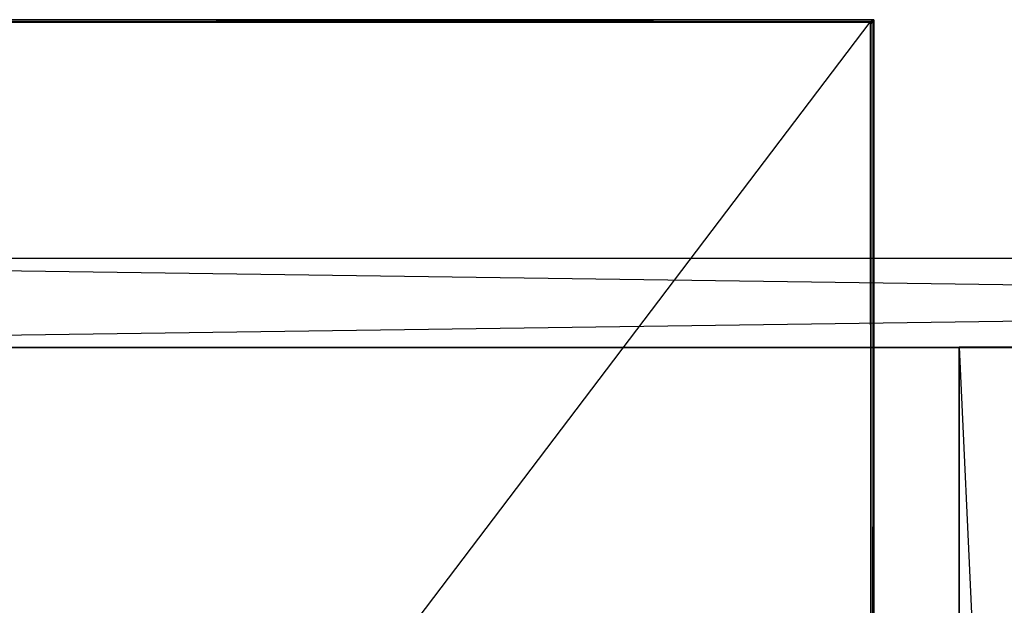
# Model space of a CAD drawing. Extents: x 0 to 1.4, y -0.5 to 0.
# Tile 16 of 44: x 0.21 to 0.42, y -0.13 to 0. Entities that reach past the tile are written whole.
import ezdxf

# ---------------------------------------------------------------- set-up
doc = ezdxf.new("R2010")
doc.units = 0
for name, color, linetype in [('L10_KORPUS_LEGATO_BO_X_13620__Y', 7, 'CONTINUOUS'), ('L11_KORPUS_LEGATO_RWT_X_13620__', 7, 'CONTINUOUS'), ('L7_PLATTE_LEGATO_0_N_B21700____', 7, 'CONTINUOUS'), ('L9_KORPUS_LEGATO_MS_X_190__Y_40', 7, 'CONTINUOUS')]:
    doc.layers.add(name, color=color, linetype=linetype)

msp = doc.modelspace()

# ---------------------------------------------------------------- linework, layer by layer
at = {"layer": 'L10_KORPUS_LEGATO_BO_X_13620__Y', "color": 8}
for points, invisible_edges in [([(1.381, -0.479447, 0.02), (0.019, -0.069947, 0.02), (0.019, -0.479447, 0.02), (1.381, -0.479447, 0.02)], 13), ([(0.019, -0.069947, 0.02), (1.381, -0.479447, 0.02), (1.381, -0.069947, 0.02), (0.019, -0.069947, 0.02)], 14), ([(1.381, -0.069947, 0.001), (0.019, -0.479447, 0.001), (0.019, -0.069947, 0.001), (1.381, -0.069947, 0.001)], 13), ([(0.019, -0.479447, 0.001), (1.381, -0.069947, 0.001), (1.381, -0.479447, 0.001), (0.019, -0.479447, 0.001)], 14), ([(0.019, -0.069947, 0.02), (1.381, -0.069947, 0.001), (0.019, -0.069947, 0.001), (0.019, -0.069947, 0.02)], 13), ([(1.381, -0.069947, 0.001), (0.019, -0.069947, 0.02), (1.381, -0.069947, 0.02), (1.381, -0.069947, 0.001)], 14)]:
    msp.add_3dface(points, dxfattribs=dict(at, invisible_edges=invisible_edges))
at = {"layer": 'L11_KORPUS_LEGATO_RWT_X_13620__', "color": 8}
for points, invisible_edges in [([(0.019, -0.050947, 0.1605), (1.381, -0.050947, 0.0005), (0.019, -0.050947, 0.0005), (0.019, -0.050947, 0.1605)], 13), ([(1.381, -0.050947, 0.0005), (0.019, -0.050947, 0.1605), (1.381, -0.050947, 0.1605), (1.381, -0.050947, 0.0005)], 14), ([(1.381, -0.050947, 0.0005), (0.019, -0.069947, 0.0005), (0.019, -0.050947, 0.0005), (1.381, -0.050947, 0.0005)], 13), ([(0.019, -0.069947, 0.0005), (1.381, -0.050947, 0.0005), (1.381, -0.069947, 0.0005), (0.019, -0.069947, 0.0005)], 14), ([(1.381, -0.069947, 0.1605), (0.019, -0.050947, 0.1605), (0.019, -0.069947, 0.1605), (1.381, -0.069947, 0.1605)], 13), ([(0.019, -0.050947, 0.1605), (1.381, -0.069947, 0.1605), (1.381, -0.050947, 0.1605), (0.019, -0.050947, 0.1605)], 14), ([(1.381, -0.069947, 0.0005), (0.019, -0.069947, 0.1605), (0.019, -0.069947, 0.0005), (1.381, -0.069947, 0.0005)], 13), ([(0.019, -0.069947, 0.1605), (1.381, -0.069947, 0.0005), (1.381, -0.069947, 0.1605), (0.019, -0.069947, 0.1605)], 14)]:
    msp.add_3dface(points, dxfattribs=dict(at, invisible_edges=invisible_edges))
at = {"layer": 'L7_PLATTE_LEGATO_0_N_B21700____', "color": 8}
for points, invisible_edges in [([(0.000838, -0.000011, 0.549321), (0.39234, 0, 0.543596), (0.000838, -0.000011, 0.543593), (0.000838, -0.000011, 0.549321)], 13), ([(0.39234, 0, 0.543596), (0.000838, -0.000011, 0.549321), (0.39234, 0, 0.549375), (0.39234, 0, 0.543596)], 14), ([(0.000838, -0.000011, 0.543233), (0.39234, 0, 0.543077), (0.001072, -0.000011, 0.543077), (0.000838, -0.000011, 0.543233)], 13), ([(0.39234, 0, 0.543077), (0.000838, -0.000011, 0.543233), (0.39234, 0, 0.543233), (0.39234, 0, 0.543077)], 14), ([(0.000838, -0.000011, 0.543593), (0.39234, 0, 0.543233), (0.000838, -0.000011, 0.543233), (0.000838, -0.000011, 0.543593)], 13), ([(0.39234, 0, 0.543233), (0.000838, -0.000011, 0.543593), (0.39234, 0, 0.543596), (0.39234, 0, 0.543233)], 14), ([(0.001336, -0.000011, 0.55), (0.39234, 0, 0.549556), (0.000838, -0.000011, 0.5495), (0.001336, -0.000011, 0.55)], 13), ([(0.000838, -0.000011, 0.5495), (0.39234, 0, 0.549375), (0.000838, -0.000011, 0.549321), (0.000838, -0.000011, 0.5495)], 13), ([(0.39234, 0, 0.549375), (0.000838, -0.000011, 0.5495), (0.39234, 0, 0.549556), (0.39234, 0, 0.549375)], 14), ([(0.001072, -0.000011, 0.543077), (0.392404, 0, 0.510552), (0.049913, -0.000011, 0.510552), (0.001072, -0.000011, 0.543077)], 13), ([(0.392404, 0, 0.510552), (0.001072, -0.000011, 0.543077), (0.39234, 0, 0.543077), (0.392404, 0, 0.510552)], 14), ([(0.001336, -0.000011, 0.55), (0.39234, -0.00041, 0.55), (0.39234, 0, 0.55), (0.001336, -0.000011, 0.55)], 14), ([(0.39234, 0, 0.549556), (0.001336, -0.000011, 0.55), (0.39234, 0, 0.55), (0.39234, 0, 0.549556)], 14), ([(0.049913, -0.000011, 0.510552), (0.392405, 0, 0.510205), (0.050434, -0.000011, 0.510205), (0.049913, -0.000011, 0.510552)], 13), ([(0.392405, 0, 0.510205), (0.049913, -0.000011, 0.510552), (0.392404, 0, 0.510552), (0.392405, 0, 0.510205)], 14), ([(0.392405, 0, 0.510205), (0.050434, -0.000526, 0.510205), (0.050434, -0.000011, 0.510205), (0.392405, 0, 0.510205)], 13), ([(0.050434, -0.000526, 0.510205), (0.392405, 0, 0.510205), (0.391947, -0.000515, 0.510205), (0.050434, -0.000526, 0.510205)], 14), ([(0.392405, 0, 0.510205), (0.392207, -0.000515, 0.510205), (0.391947, -0.000515, 0.510205), (0.392405, 0, 0.510205)], 13), ([(0.392207, -0.000515, 0.510205), (0.392405, 0, 0.510205), (0.392723, 0, 0.510205), (0.392207, -0.000515, 0.510205)], 14), ([(0.392723, 0, 0.510205), (0.392207, -0.000911, 0.510205), (0.392207, -0.000515, 0.510205), (0.392723, 0, 0.510205)], 13), ([(0.392207, -0.000911, 0.510205), (0.392723, 0, 0.510205), (0.392723, -0.000257, 0.510205), (0.392207, -0.000911, 0.510205)], 14), ([(0.39234, 0, 0.549556), (0.392723, 0, 0.549375), (0.39234, 0, 0.549375), (0.39234, 0, 0.549556)], 13), ([(0.392723, 0, 0.549375), (0.39234, 0, 0.549556), (0.392723, 0, 0.549556), (0.392723, 0, 0.549375)], 14), ([(0.39234, 0, 0.55), (0.392723, 0, 0.549556), (0.39234, 0, 0.549556), (0.39234, 0, 0.55)], 13), ([(0.392723, 0, 0.549556), (0.39234, 0, 0.55), (0.392723, 0, 0.55), (0.392723, 0, 0.549556)], 14), ([(0.392723, -0.00041, 0.55), (0.39234, 0, 0.55), (0.39234, -0.00041, 0.55), (0.392723, -0.00041, 0.55)], 13), ([(0.39234, 0, 0.55), (0.392723, -0.00041, 0.55), (0.392723, 0, 0.55), (0.39234, 0, 0.55)], 14), ([(0.39234, 0, 0.543596), (0.392723, 0, 0.543233), (0.39234, 0, 0.543233), (0.39234, 0, 0.543596)], 13), ([(0.392723, 0, 0.543233), (0.39234, 0, 0.543596), (0.392723, 0, 0.543596), (0.392723, 0, 0.543233)], 14), ([(0.39234, 0, 0.543233), (0.392723, 0, 0.543077), (0.39234, 0, 0.543077), (0.39234, 0, 0.543233)], 13), ([(0.392723, 0, 0.543077), (0.39234, 0, 0.543233), (0.392723, 0, 0.543233), (0.392723, 0, 0.543077)], 14), ([(0.39234, 0, 0.549375), (0.392723, 0, 0.543596), (0.39234, 0, 0.543596), (0.39234, 0, 0.549375)], 13), ([(0.392723, 0, 0.543596), (0.39234, 0, 0.549375), (0.392723, 0, 0.549375), (0.392723, 0, 0.543596)], 14), ([(0.39234, 0, 0.543077), (0.392723, 0, 0.510552), (0.392404, 0, 0.510552), (0.39234, 0, 0.543077)], 13), ([(0.392723, 0, 0.510552), (0.39234, 0, 0.543077), (0.392723, 0, 0.543077), (0.392723, 0, 0.510552)], 14), ([(0.392404, 0, 0.510552), (0.392723, 0, 0.510205), (0.392405, 0, 0.510205), (0.392404, 0, 0.510552)], 13), ([(0.392723, 0, 0.510205), (0.392404, 0, 0.510552), (0.392723, 0, 0.510552), (0.392723, 0, 0.510205)], 14), ([(0.392723, -0.000343, 0.549375), (0.392723, 0, 0.549556), (0.392723, -0.000344, 0.549555), (0.392723, -0.000343, 0.549375)], 13), ([(0.392723, 0, 0.549556), (0.392723, -0.000343, 0.549375), (0.392723, 0, 0.549375), (0.392723, 0, 0.549556)], 14), ([(0.392723, -0.000344, 0.549555), (0.392723, 0, 0.55), (0.392723, -0.00041, 0.55), (0.392723, -0.000344, 0.549555)], 13), ([(0.392723, 0, 0.55), (0.392723, -0.000344, 0.549555), (0.392723, 0, 0.549556), (0.392723, 0, 0.55)], 14), ([(0.392723, -0.000335, 0.543091), (0.392723, 0, 0.543233), (0.392723, -0.000335, 0.543247), (0.392723, -0.000335, 0.543091)], 13), ([(0.392723, 0, 0.543233), (0.392723, -0.000335, 0.543091), (0.392723, 0, 0.543077), (0.392723, 0, 0.543233)], 14), ([(0.392723, -0.000335, 0.543247), (0.392723, 0, 0.543596), (0.392723, -0.000336, 0.543609), (0.392723, -0.000335, 0.543247)], 13), ([(0.392723, 0, 0.543596), (0.392723, -0.000335, 0.543247), (0.392723, 0, 0.543233), (0.392723, 0, 0.543596)], 14), ([(0.392723, -0.000258, 0.510552), (0.392723, 0, 0.543077), (0.392723, -0.000335, 0.543091), (0.392723, -0.000258, 0.510552)], 13), ([(0.392723, 0, 0.543077), (0.392723, -0.000258, 0.510552), (0.392723, 0, 0.510552), (0.392723, 0, 0.543077)], 14), ([(0.392723, -0.000336, 0.543609), (0.392723, 0, 0.549375), (0.392723, -0.000343, 0.549375), (0.392723, -0.000336, 0.543609)], 13), ([(0.392723, 0, 0.549375), (0.392723, -0.000336, 0.543609), (0.392723, 0, 0.543596), (0.392723, 0, 0.549375)], 14), ([(0.392723, -0.000257, 0.510205), (0.392723, 0, 0.510552), (0.392723, -0.000258, 0.510552), (0.392723, -0.000257, 0.510205)], 13), ([(0.392723, 0, 0.510552), (0.392723, -0.000257, 0.510205), (0.392723, 0, 0.510205), (0.392723, 0, 0.510552)], 14), ([(0.001336, -0.000641, 0.55), (0.000906, -0.499322, 0.55), (0.392723, -0.499312, 0.55), (0.001336, -0.000641, 0.55)], 10), ([(0.39234, -0.00041, 0.55), (0.001336, -0.000011, 0.55), (0.001336, -0.000452, 0.55), (0.39234, -0.00041, 0.55)], 13), ([(0.001336, -0.000641, 0.55), (0.39234, -0.00041, 0.55), (0.001336, -0.000452, 0.55), (0.001336, -0.000641, 0.55)], 13), ([(0.39234, -0.00041, 0.55), (0.001336, -0.000641, 0.55), (0.39234, -0.000599, 0.55), (0.39234, -0.00041, 0.55)], 14), ([(0.001336, -0.000641, 0.55), (0.392534, -0.410479, 0.55), (0.39234, -0.000599, 0.55), (0.001336, -0.000641, 0.55)], 10), ([(0.001336, -0.000641, 0.55), (0.392723, -0.499312, 0.55), (0.392534, -0.410479, 0.55), (0.001336, -0.000641, 0.55)], 13), ([(0.050605, -0.45043, 0.510205), (0.050434, -0.000526, 0.510205), (0.391947, -0.000515, 0.510205), (0.050605, -0.45043, 0.510205)], 13), ([(0.050605, -0.45043, 0.510205), (0.391947, -0.000515, 0.510205), (0.051048, -0.45043, 0.510205), (0.050605, -0.45043, 0.510205)], 10), ([(0.051048, -0.45043, 0.510205), (0.391947, -0.000515, 0.510205), (0.392207, -0.395145, 0.510205), (0.051048, -0.45043, 0.510205)], 13), ([(0.392207, -0.395145, 0.510205), (0.391947, -0.000515, 0.510205), (0.392207, -0.000515, 0.510205), (0.392207, -0.395145, 0.510205)], 15), ([(0.392723, -0.000257, 0.510205), (0.392207, -0.394056, 0.510205), (0.392207, -0.000911, 0.510205), (0.392723, -0.000257, 0.510205)], 13), ([(0.392207, -0.394056, 0.510205), (0.392723, -0.000257, 0.510205), (0.392723, -0.394051, 0.510205), (0.392207, -0.394056, 0.510205)], 14), ([(0.392207, -0.395145, 0.510205), (0.392207, -0.000515, 0.510205), (0.392207, -0.000911, 0.510205), (0.392207, -0.395145, 0.510205)], 15), ([(0.392207, -0.395145, 0.510205), (0.392207, -0.000911, 0.510205), (0.392207, -0.394056, 0.510205), (0.392207, -0.395145, 0.510205)], 15), ([(0.39234, -0.000599, 0.55), (0.392723, -0.00041, 0.55), (0.39234, -0.00041, 0.55), (0.39234, -0.000599, 0.55)], 13), ([(0.392723, -0.00041, 0.55), (0.39234, -0.000599, 0.55), (0.392534, -0.000599, 0.55), (0.392723, -0.00041, 0.55)], 14), ([(0.392534, -0.410479, 0.55), (0.392534, -0.000599, 0.55), (0.39234, -0.000599, 0.55), (0.392534, -0.410479, 0.55)], 15), ([(0.392534, -0.000599, 0.55), (0.392723, -0.409594, 0.55), (0.392723, -0.00041, 0.55), (0.392534, -0.000599, 0.55)], 14), ([(0.392534, -0.000599, 0.55), (0.392534, -0.410479, 0.55), (0.392534, -0.409596, 0.55), (0.392534, -0.000599, 0.55)], 15), ([(0.392723, -0.409594, 0.55), (0.392534, -0.000599, 0.55), (0.392534, -0.409596, 0.55), (0.392723, -0.409594, 0.55)], 13), ([(0.392723, -0.000258, 0.510552), (0.392723, -0.394051, 0.510205), (0.392723, -0.000257, 0.510205), (0.392723, -0.000258, 0.510552)], 14), ([(0.392723, -0.394051, 0.510205), (0.392723, -0.000258, 0.510552), (0.392723, -0.394196, 0.510578), (0.392723, -0.394051, 0.510205)], 13), ([(0.392723, -0.000335, 0.543091), (0.392723, -0.394196, 0.510578), (0.392723, -0.000258, 0.510552), (0.392723, -0.000335, 0.543091)], 14), ([(0.392723, -0.394196, 0.510578), (0.392723, -0.000335, 0.543091), (0.392723, -0.407856, 0.545533), (0.392723, -0.394196, 0.510578)], 13), ([(0.392723, -0.000336, 0.543609), (0.392723, -0.407922, 0.545701), (0.392723, -0.000335, 0.543247), (0.392723, -0.000336, 0.543609)], 14), ([(0.392723, -0.407856, 0.545533), (0.392723, -0.000335, 0.543247), (0.392723, -0.407922, 0.545701), (0.392723, -0.407856, 0.545533)], 13), ([(0.392723, -0.000335, 0.543247), (0.392723, -0.407856, 0.545533), (0.392723, -0.000335, 0.543091), (0.392723, -0.000335, 0.543247)], 14), ([(0.392723, -0.000343, 0.549375), (0.392723, -0.408005, 0.545915), (0.392723, -0.000336, 0.543609), (0.392723, -0.000343, 0.549375)], 14), ([(0.392723, -0.407922, 0.545701), (0.392723, -0.000336, 0.543609), (0.392723, -0.408005, 0.545915), (0.392723, -0.407922, 0.545701)], 13), ([(0.392723, -0.408005, 0.545915), (0.392723, -0.000343, 0.549375), (0.392723, -0.409331, 0.549328), (0.392723, -0.408005, 0.545915)], 13), ([(0.392723, -0.000344, 0.549555), (0.392723, -0.409331, 0.549328), (0.392723, -0.000343, 0.549375), (0.392723, -0.000344, 0.549555)], 14), ([(0.392723, -0.409331, 0.549328), (0.392723, -0.000344, 0.549555), (0.392723, -0.409372, 0.549435), (0.392723, -0.409331, 0.549328)], 13), ([(0.392723, -0.00041, 0.55), (0.392723, -0.409372, 0.549435), (0.392723, -0.000344, 0.549555), (0.392723, -0.00041, 0.55)], 14), ([(0.392723, -0.409372, 0.549435), (0.392723, -0.00041, 0.55), (0.392723, -0.409594, 0.55), (0.392723, -0.409372, 0.549435)], 13)]:
    msp.add_3dface(points, dxfattribs=dict(at, invisible_edges=invisible_edges))
at = {"layer": 'L9_KORPUS_LEGATO_MS_X_190__Y_40', "color": 8}
for points, invisible_edges in [([(0.411, -0.069937, 0.483), (0.411, -0.478937, 0.02), (0.411, -0.478937, 0.483), (0.411, -0.069937, 0.483)], 13), ([(0.411, -0.478937, 0.02), (0.411, -0.069937, 0.483), (0.411, -0.069937, 0.02), (0.411, -0.478937, 0.02)], 14), ([(0.411, -0.069937, 0.483), (0.43, -0.069937, 0.02), (0.411, -0.069937, 0.02), (0.411, -0.069937, 0.483)], 13), ([(0.43, -0.069937, 0.02), (0.411, -0.069937, 0.483), (0.43, -0.069937, 0.483), (0.43, -0.069937, 0.02)], 14), ([(0.43, -0.069937, 0.02), (0.411, -0.478937, 0.02), (0.411, -0.069937, 0.02), (0.43, -0.069937, 0.02)], 13), ([(0.411, -0.478937, 0.02), (0.43, -0.069937, 0.02), (0.43, -0.478937, 0.02), (0.411, -0.478937, 0.02)], 14), ([(0.43, -0.478937, 0.483), (0.411, -0.069937, 0.483), (0.411, -0.478937, 0.483), (0.43, -0.478937, 0.483)], 13), ([(0.411, -0.069937, 0.483), (0.43, -0.478937, 0.483), (0.43, -0.069937, 0.483), (0.411, -0.069937, 0.483)], 14)]:
    msp.add_3dface(points, dxfattribs=dict(at, invisible_edges=invisible_edges))

doc.saveas('drawing.dxf')
